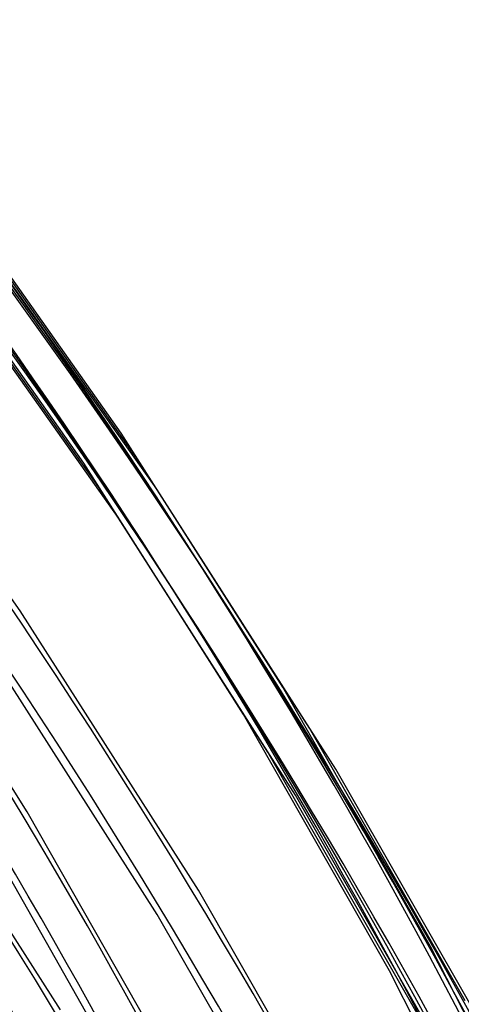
# Model space of a CAD drawing. Header units: millimetres. Extents: x -192 to 186, y -241 to 236.
# Tile 82 of 87: x 120 to 134, y 56 to 87. Entities that reach past the tile are written whole.
import ezdxf

# ---------------------------------------------------------------- set-up
doc = ezdxf.new("R2010")
doc.units = ezdxf.units.MM
doc.layers.add('MAIN-1', color=7, linetype='Continuous')
doc.layers.add('MAIN-2', color=7, linetype='Continuous')

msp = doc.modelspace()

# ---------------------------------------------------------------- linework, layer by layer
at = {"layer": 'MAIN-1'}
for centre, major_axis, start_param, end_param in [((-0.5, -0.433), (106.054, -122.46), 0.713724, 3.466968), ((-4.75, -4.114), (-100.489, 116.035), -2.427868, -0.857072)]:
    msp.add_ellipse(centre, major_axis=major_axis, ratio=0.75, start_param=start_param, end_param=end_param, dxfattribs=at)
at = {"layer": 'MAIN-2'}
for p, q in [((123.601, 74.121), (118.027, 82.016)), ((124.17, 73.228), (118.297, 81.529)), ((122.409, 73.16), (116.903, 80.971)), ((124.737, 72.338), (118.567, 81.042)), ((122.881, 72.412), (117.046, 80.656)), ((123.511, 71.428), (117.402, 80.054)), ((120.387, 68.452), (114.247, 77.125)), ((128.753, 66.024), (123.601, 74.121)), ((127.499, 65.152), (122.409, 73.16)), ((129.599, 64.714), (124.17, 73.228)), ((128.274, 63.958), (122.881, 72.412)), ((130.44, 63.409), (124.737, 72.338)), ((129.159, 62.58), (123.511, 71.428)), ((120.61, 62.058), (115.907, 69.482)), ((126.065, 59.558), (120.387, 68.452)), ((124.751, 58.784), (119.107, 67.624)), ((133.462, 57.768), (128.753, 66.024)), ((132.15, 56.989), (127.499, 65.152)), ((121.665, 55.747), (115.987, 64.642)), ((134.56, 56.031), (129.599, 64.714)), ((133.201, 55.337), (128.274, 63.958)), ((135.652, 54.303), (130.44, 63.409)), ((134.321, 53.559), (129.159, 62.58)), ((124.908, 54.492), (120.61, 62.058)), ((123.568, 53.763), (119.311, 61.258)), ((131.255, 50.487), (126.065, 59.558)), ((129.909, 49.77), (124.751, 58.784)), ((137.708, 49.398), (133.462, 57.768)), ((136.345, 48.714), (132.15, 56.989))]:
    msp.add_line(p, q, dxfattribs=at)
for centre, major_axis, start_param, end_param in [((0, 0), (-105.399, 121.705), -2.427868, 0.713724), ((-4.25, -3.681), (-99.835, 115.279), -2.427868, -0.857072), ((21.428, 18.557), (-100.334, 115.856), -2.427868, -1.671484), ((17.028, 14.747), (-105.326, 121.62), -2.427868, -1.670101), ((21.428, 18.557), (99.336, -114.703), 0.713724, 1.468967), ((17.028, 14.747), (104.327, -120.467), 0.713724, 1.471565), ((12.628, 10.936), (-110.317, 127.383), -2.427868, -1.668171), ((12.628, 10.936), (109.319, -126.231), 0.713724, 1.472816), ((8.228, 7.126), (-110.317, 127.383), -2.427868, -1.668171), ((21.428, 18.557), (-92.547, 106.864), -2.427868, -1.674838), ((8.228, 7.126), (109.319, -126.231), 0.713724, 1.473773), ((21.428, 18.557), (91.548, -105.711), 0.713724, 1.466401), ((3.828, 3.315), (-110.317, 127.383), -2.427868, -1.668171), ((3.828, 3.315), (109.319, -126.231), 0.713724, 1.473773), ((21.428, 18.557), (-84.76, 97.872), -2.427868, -1.677813), ((21.428, 18.557), (83.761, -96.719), 0.713724, 1.463358), ((21.428, 18.557), (-76.973, 88.88), -2.427868, -1.68139), ((21.428, 18.557), (75.974, -87.727), 0.713724, 1.459691)]:
    msp.add_ellipse(centre, major_axis=major_axis, ratio=0.75, start_param=start_param, end_param=end_param, dxfattribs=at)

doc.saveas('drawing.dxf')
